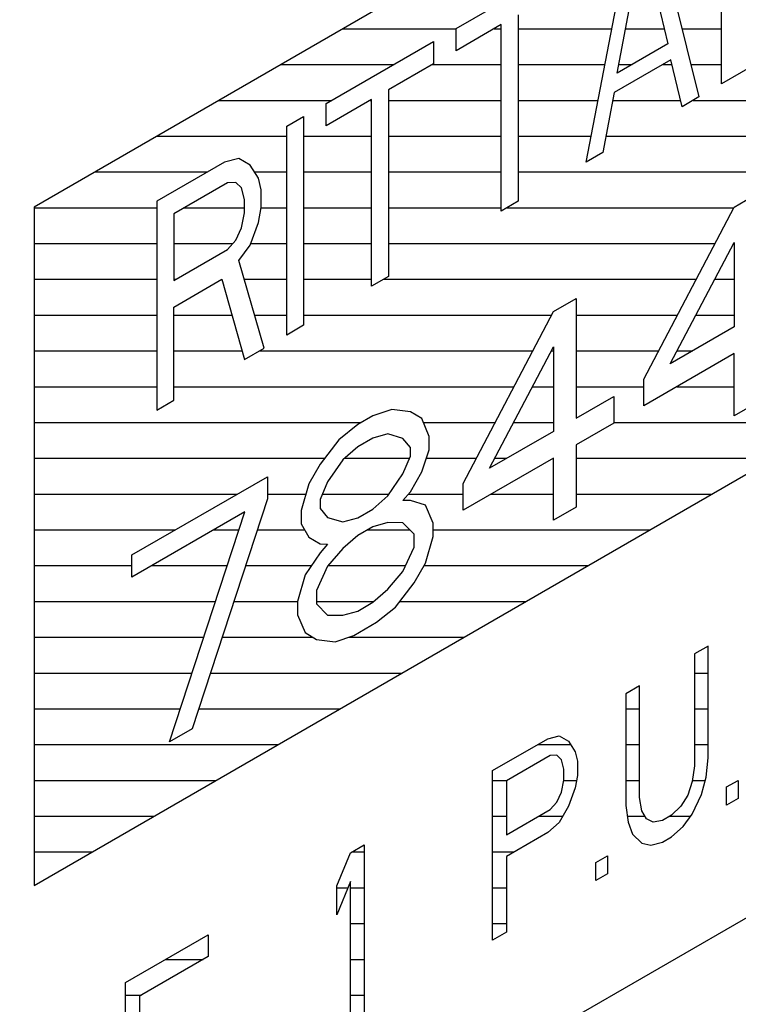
# Model space of a CAD drawing. Header units: millimetres. Extents: x 0 to 5600, y -1552 to 3960.
# Tile 117 of 199: x 4558 to 4569, y 2416 to 2431. Entities that reach past the tile are written whole.
import ezdxf

# ---------------------------------------------------------------- set-up
doc = ezdxf.new("R2010")
doc.units = ezdxf.units.MM
doc.header["$LTSCALE"] = 308
doc.layers.get('0').update_dxf_attribs({"linetype": 'CONTINUOUS'})

msp = doc.modelspace()

# ---------------------------------------------------------------- linework, layer by layer
at = {"color": 7, "linetype": 'Continuous'}
for p, q in [((4576.642, 2439.096), (4557.86, 2428.253)), ((4568.621, 2430.179), (4568.621, 2433.445)), ((4567.56, 2432.833), (4568.267, 2429.975)), ((4566.5, 2428.954), (4567.207, 2432.629)), ((4566.986, 2430.347), (4567.384, 2432.453)), ((4567.384, 2432.453), (4567.781, 2430.806)), ((4564.467, 2431.047), (4566.146, 2432.016)), ((4565.439, 2431.26), (4565.439, 2428.342)), ((4565.174, 2431.107), (4564.467, 2430.699)), ((4564.467, 2430.699), (4564.467, 2431.047)), ((4565.174, 2428.189), (4565.174, 2431.107)), ((4570.212, 2431.098), (4568.621, 2430.179)), ((4562.434, 2429.873), (4564.113, 2430.842)), ((4564.113, 2430.842), (4564.113, 2430.495)), ((4567.781, 2430.806), (4566.986, 2430.347)), ((4567.825, 2430.554), (4566.942, 2430.043)), ((4568.002, 2429.822), (4567.825, 2430.554)), ((4564.113, 2430.495), (4563.406, 2430.087)), ((4563.406, 2430.087), (4563.406, 2427.168)), ((4566.942, 2430.043), (4566.765, 2429.107)), ((4563.141, 2429.934), (4562.434, 2429.525)), ((4563.141, 2427.015), (4563.141, 2429.934)), ((4568.267, 2429.975), (4568.002, 2429.822)), ((4562.434, 2429.525), (4562.434, 2429.873)), ((4561.815, 2429.516), (4562.08, 2429.669)), ((4562.08, 2429.669), (4562.08, 2426.403)), ((4557.86, 2417.638), (4578.446, 2429.523)), ((4561.815, 2426.25), (4561.815, 2429.516)), ((4561.064, 2429.012), (4560.843, 2428.954)), ((4561.241, 2428.906), (4561.064, 2429.012)), ((4566.765, 2429.107), (4566.5, 2428.954)), ((4560.843, 2428.954), (4559.782, 2428.342)), ((4561.373, 2428.705), (4561.241, 2428.906)), ((4561.417, 2428.522), (4561.373, 2428.705)), ((4560.887, 2428.632), (4560.047, 2428.148)), ((4561.02, 2428.639), (4560.887, 2428.632)), ((4561.108, 2428.552), (4561.02, 2428.639)), ((4561.152, 2428.369), (4561.108, 2428.552)), ((4561.417, 2428.244), (4561.417, 2428.522)), ((4561.152, 2428.16), (4561.152, 2428.369)), ((4568.82, 2428.253), (4569.173, 2428.457)), ((4557.86, 2428.253), (4557.86, 2417.638)), ((4559.782, 2428.342), (4559.782, 2425.076)), ((4561.373, 2428.01), (4561.417, 2428.244)), ((4565.439, 2428.342), (4565.174, 2428.189)), ((4567.406, 2425.56), (4568.82, 2428.253)), ((4560.047, 2428.148), (4560.047, 2427.105)), ((4561.108, 2427.926), (4561.152, 2428.16)), ((4561.02, 2427.736), (4561.108, 2427.926)), ((4561.241, 2427.655), (4561.373, 2428.01)), ((4560.887, 2427.59), (4561.02, 2427.736)), ((4560.047, 2427.105), (4560.887, 2427.59)), ((4561.064, 2427.414), (4561.241, 2427.655)), ((4567.818, 2425.798), (4568.82, 2427.697)), ((4568.82, 2427.697), (4568.82, 2426.376)), ((4561.462, 2426.046), (4561.064, 2427.414)), ((4560.047, 2426.688), (4560.799, 2427.122)), ((4560.799, 2427.122), (4561.152, 2425.867)), ((4563.406, 2427.168), (4563.141, 2427.015)), ((4565.991, 2426.62), (4566.345, 2426.824)), ((4566.345, 2426.824), (4566.345, 2424.948)), ((4560.047, 2425.229), (4560.047, 2426.688)), ((4564.577, 2423.927), (4565.991, 2426.62)), ((4562.08, 2426.403), (4561.815, 2426.25)), ((4568.82, 2426.376), (4567.818, 2425.798)), ((4561.152, 2425.867), (4561.462, 2426.046)), ((4564.99, 2424.165), (4565.991, 2426.064)), ((4565.991, 2426.064), (4565.991, 2424.743)), ((4568.82, 2425.959), (4567.406, 2425.143)), ((4568.82, 2424.987), (4568.82, 2425.959)), ((4567.406, 2425.143), (4567.406, 2425.56)), ((4566.345, 2424.948), (4566.934, 2425.288)), ((4566.934, 2425.288), (4566.934, 2424.871)), ((4559.782, 2425.076), (4560.047, 2425.229)), ((4569.173, 2425.191), (4568.82, 2424.987)), ((4563.163, 2424.987), (4562.927, 2424.851)), ((4563.458, 2425.087), (4563.163, 2424.987)), ((4563.752, 2425.049), (4563.458, 2425.087)), ((4563.929, 2424.942), (4563.752, 2425.049)), ((4562.927, 2424.851), (4562.633, 2424.611)), ((4564.047, 2424.663), (4563.929, 2424.942)), ((4566.934, 2424.871), (4566.345, 2424.531)), ((4563.399, 2424.706), (4563.163, 2424.639)), ((4563.634, 2424.633), (4563.399, 2424.706)), ((4564.047, 2424.455), (4564.047, 2424.663)), ((4565.991, 2424.743), (4564.99, 2424.165)), ((4562.633, 2424.611), (4562.338, 2424.232)), ((4562.927, 2424.503), (4562.692, 2424.298)), ((4563.163, 2424.639), (4562.927, 2424.503)), ((4563.752, 2424.493), (4563.634, 2424.633)), ((4566.345, 2424.531), (4566.345, 2423.558)), ((4563.634, 2424.077), (4563.752, 2424.354)), ((4563.752, 2424.354), (4563.752, 2424.493)), ((4563.929, 2424.109), (4564.047, 2424.455)), ((4562.338, 2424.232), (4562.161, 2423.922)), ((4562.692, 2424.298), (4562.456, 2423.953)), ((4565.991, 2424.326), (4564.577, 2423.51)), ((4565.991, 2423.354), (4565.991, 2424.326)), ((4559.392, 2422.809), (4561.513, 2424.034)), ((4561.513, 2424.034), (4561.513, 2423.687)), ((4563.399, 2423.733), (4563.634, 2424.077)), ((4563.752, 2423.798), (4563.929, 2424.109)), ((4562.161, 2423.922), (4562.043, 2423.506)), ((4562.456, 2423.953), (4562.338, 2423.676)), ((4564.577, 2423.51), (4564.577, 2423.927)), ((4563.163, 2423.527), (4563.399, 2423.733)), ((4563.634, 2423.661), (4563.752, 2423.798)), ((4561.513, 2423.687), (4560.335, 2420.088)), ((4562.338, 2423.676), (4562.338, 2423.537)), ((4563.752, 2423.659), (4563.634, 2423.661)), ((4563.988, 2423.587), (4563.752, 2423.659)), ((4564.106, 2423.307), (4563.988, 2423.587)), ((4561.16, 2423.482), (4559.392, 2422.462)), ((4559.981, 2419.884), (4561.16, 2423.482)), ((4562.043, 2423.506), (4562.043, 2423.298)), ((4562.338, 2423.537), (4562.456, 2423.397)), ((4562.927, 2423.391), (4563.163, 2423.527)), ((4566.345, 2423.558), (4565.991, 2423.354)), ((4514.726, 2385.795), (4579.625, 2423.264)), ((4562.043, 2423.298), (4562.161, 2423.088)), ((4562.456, 2423.397), (4562.692, 2423.325)), ((4562.692, 2423.325), (4562.927, 2423.391)), ((4563.399, 2423.316), (4563.163, 2423.249)), ((4563.634, 2423.313), (4563.399, 2423.316)), ((4563.811, 2423.137), (4563.634, 2423.313)), ((4564.106, 2423.099), (4564.106, 2423.307)), ((4562.927, 2423.113), (4562.692, 2422.908)), ((4563.163, 2423.249), (4562.927, 2423.113)), ((4563.811, 2422.929), (4563.811, 2423.137)), ((4562.161, 2423.088), (4562.338, 2422.982)), ((4562.338, 2422.982), (4562.456, 2422.98)), ((4562.456, 2422.98), (4562.338, 2422.843)), ((4563.988, 2422.683), (4564.106, 2423.099)), ((4559.392, 2422.462), (4559.392, 2422.809)), ((4562.338, 2422.843), (4562.102, 2422.498)), ((4562.692, 2422.908), (4562.456, 2422.633)), ((4563.634, 2422.549), (4563.811, 2422.929)), ((4563.811, 2422.373), (4563.988, 2422.683)), ((4562.102, 2422.498), (4561.984, 2422.083)), ((4562.456, 2422.633), (4562.279, 2422.253)), ((4563.399, 2422.274), (4563.634, 2422.549)), ((4563.517, 2421.994), (4563.811, 2422.373)), ((4562.279, 2422.253), (4562.279, 2422.044)), ((4563.163, 2422.068), (4563.399, 2422.274)), ((4561.984, 2422.083), (4561.984, 2421.874)), ((4562.279, 2422.044), (4562.456, 2421.868)), ((4562.927, 2421.932), (4563.163, 2422.068)), ((4562.692, 2421.865), (4562.927, 2421.932)), ((4563.222, 2421.755), (4563.517, 2421.994)), ((4561.984, 2421.874), (4562.102, 2421.595)), ((4562.456, 2421.868), (4562.692, 2421.865)), ((4562.868, 2421.551), (4563.222, 2421.755)), ((4562.102, 2421.595), (4562.279, 2421.488)), ((4562.279, 2421.488), (4562.574, 2421.45)), ((4562.574, 2421.45), (4562.868, 2421.551)), ((4568.414, 2421.384), (4568.198, 2421.26)), ((4568.198, 2421.26), (4568.198, 2419.509)), ((4568.414, 2419.634), (4568.414, 2421.384)), ((4567.337, 2420.762), (4567.121, 2420.638)), ((4567.337, 2419.012), (4567.337, 2420.762)), ((4567.121, 2420.638), (4567.121, 2418.887)), ((4560.335, 2420.088), (4559.981, 2419.884)), ((4565.038, 2419.435), (4565.9, 2419.933)), ((4565.9, 2419.933), (4566.08, 2419.98)), ((4566.08, 2419.98), (4566.223, 2419.894)), ((4566.223, 2419.894), (4566.331, 2419.73)), ((4566.331, 2419.73), (4566.367, 2419.581)), ((4565.936, 2419.671), (4565.254, 2419.277)), ((4566.044, 2419.677), (4565.936, 2419.671)), ((4566.116, 2419.606), (4566.044, 2419.677)), ((4566.152, 2419.457), (4566.116, 2419.606)), ((4566.367, 2419.581), (4566.367, 2419.356)), ((4568.378, 2419.331), (4568.414, 2419.634)), ((4565.038, 2416.782), (4565.038, 2419.435)), ((4566.152, 2419.288), (4566.152, 2419.457)), ((4568.198, 2419.509), (4568.162, 2419.263)), ((4565.254, 2419.277), (4565.254, 2418.431)), ((4566.116, 2419.097), (4566.152, 2419.288)), ((4566.367, 2419.356), (4566.331, 2419.165)), ((4568.162, 2419.263), (4568.091, 2419.052)), ((4568.306, 2419.063), (4568.378, 2419.331)), ((4568.701, 2419.179), (4568.881, 2419.282)), ((4568.881, 2419.282), (4568.881, 2419)), ((4566.331, 2419.165), (4566.223, 2418.877)), ((4568.701, 2418.896), (4568.701, 2419.179)), ((4566.044, 2418.943), (4566.116, 2419.097)), ((4567.372, 2418.807), (4567.337, 2419.012)), ((4568.091, 2419.052), (4567.983, 2418.877)), ((4568.162, 2418.755), (4568.306, 2419.063)), ((4568.881, 2419), (4568.701, 2418.896)), ((4565.254, 2418.431), (4565.936, 2418.824)), ((4565.936, 2418.824), (4566.044, 2418.943)), ((4566.223, 2418.877), (4566.08, 2418.625)), ((4567.121, 2418.887), (4567.157, 2418.626)), ((4567.444, 2418.679), (4567.372, 2418.807)), ((4567.983, 2418.877), (4567.839, 2418.738)), ((4567.552, 2418.628), (4567.444, 2418.679)), ((4567.696, 2418.655), (4567.552, 2418.628)), ((4567.839, 2418.738), (4567.696, 2418.655)), ((4568.019, 2418.559), (4568.162, 2418.755)), ((4566.08, 2418.625), (4565.9, 2418.465)), ((4567.157, 2418.626), (4567.229, 2418.442)), ((4567.839, 2418.399), (4568.019, 2418.559)), ((4565.9, 2418.465), (4565.254, 2418.092)), ((4567.229, 2418.442), (4567.372, 2418.299)), ((4567.696, 2418.316), (4567.839, 2418.399)), ((4562.812, 2418.15), (4563.028, 2418.274)), ((4563.028, 2418.274), (4563.028, 2415.621)), ((4567.372, 2418.299), (4567.516, 2418.269)), ((4567.516, 2418.269), (4567.696, 2418.316)), ((4562.597, 2417.63), (4562.812, 2418.15)), ((4565.254, 2418.092), (4565.254, 2416.906)), ((4566.654, 2417.997), (4566.834, 2418.101)), ((4566.834, 2418.101), (4566.834, 2417.818)), ((4566.654, 2417.715), (4566.654, 2417.997)), ((4566.834, 2417.818), (4566.654, 2417.715)), ((4562.812, 2417.698), (4562.597, 2417.179)), ((4562.597, 2417.179), (4562.597, 2417.63)), ((4562.812, 2415.496), (4562.812, 2417.698)), ((4559.293, 2416.118), (4560.586, 2416.865)), ((4560.586, 2416.865), (4560.586, 2416.526)), ((4565.254, 2416.906), (4565.038, 2416.782)), ((4560.586, 2416.526), (4559.509, 2415.904)), ((4559.293, 2413.465), (4559.293, 2416.118)), ((4559.509, 2415.904), (4559.509, 2415.17))]:
    msp.add_line(p, q, dxfattribs=at)
at = {"color": 2, "linetype": 'Continuous'}
for p, q in [((4562.691, 2431.042), (4564.467, 2431.042)), ((4565.06, 2431.042), (4565.174, 2431.042)), ((4565.439, 2431.042), (4566.901, 2431.042)), ((4567.117, 2431.042), (4567.724, 2431.042)), ((4568.003, 2431.042), (4568.621, 2431.042)), ((4561.721, 2430.482), (4563.489, 2430.482)), ((4564.091, 2430.482), (4565.174, 2430.482)), ((4565.439, 2430.482), (4566.794, 2430.482)), ((4567.011, 2430.482), (4567.22, 2430.482)), ((4567.701, 2430.482), (4567.843, 2430.482)), ((4568.142, 2430.482), (4568.621, 2430.482)), ((4560.751, 2429.922), (4562.519, 2429.922)), ((4563.121, 2429.922), (4563.141, 2429.922)), ((4563.406, 2429.922), (4565.174, 2429.922)), ((4565.439, 2429.922), (4566.686, 2429.922)), ((4566.919, 2429.922), (4567.978, 2429.922)), ((4568.176, 2429.922), (4571.711, 2429.922)), ((4559.781, 2429.362), (4561.815, 2429.362)), ((4562.08, 2429.362), (4563.141, 2429.362)), ((4563.406, 2429.362), (4565.174, 2429.362)), ((4565.439, 2429.362), (4566.578, 2429.362)), ((4566.813, 2429.362), (4570.741, 2429.362)), ((4558.811, 2428.802), (4560.579, 2428.802)), ((4561.309, 2428.802), (4561.815, 2428.802)), ((4562.08, 2428.802), (4563.141, 2428.802)), ((4563.406, 2428.802), (4565.174, 2428.802)), ((4565.439, 2428.802), (4570.234, 2428.802)), ((4557.86, 2428.242), (4559.782, 2428.242)), ((4560.211, 2428.242), (4561.152, 2428.242)), ((4561.417, 2428.242), (4561.815, 2428.242)), ((4562.08, 2428.242), (4563.141, 2428.242)), ((4563.406, 2428.242), (4565.174, 2428.242)), ((4565.266, 2428.242), (4568.814, 2428.242)), ((4557.86, 2427.682), (4559.782, 2427.682)), ((4560.047, 2427.682), (4560.97, 2427.682)), ((4561.251, 2427.682), (4561.815, 2427.682)), ((4562.08, 2427.682), (4563.141, 2427.682)), ((4563.406, 2427.682), (4568.52, 2427.682)), ((4568.812, 2427.682), (4568.82, 2427.682)), ((4557.86, 2427.122), (4559.782, 2427.122)), ((4560.047, 2427.122), (4560.076, 2427.122)), ((4561.149, 2427.122), (4561.815, 2427.122)), ((4562.08, 2427.122), (4563.141, 2427.122)), ((4563.326, 2427.122), (4568.226, 2427.122)), ((4568.517, 2427.122), (4568.82, 2427.122)), ((4557.86, 2426.562), (4559.782, 2426.562)), ((4560.047, 2426.562), (4560.956, 2426.562)), ((4561.311, 2426.562), (4561.815, 2426.562)), ((4562.08, 2426.562), (4565.961, 2426.562)), ((4566.345, 2426.562), (4567.932, 2426.562)), ((4568.221, 2426.562), (4568.82, 2426.562)), ((4557.86, 2426.002), (4559.782, 2426.002)), ((4560.047, 2426.002), (4561.114, 2426.002)), ((4561.386, 2426.002), (4565.667, 2426.002)), ((4565.959, 2426.002), (4565.991, 2426.002)), ((4566.345, 2426.002), (4567.638, 2426.002)), ((4567.926, 2426.002), (4568.171, 2426.002)), ((4557.86, 2425.442), (4559.782, 2425.442)), ((4560.047, 2425.442), (4565.373, 2425.442)), ((4565.663, 2425.442), (4565.991, 2425.442)), ((4566.345, 2425.442), (4567.406, 2425.442)), ((4567.924, 2425.442), (4568.82, 2425.442)), ((4557.86, 2424.882), (4562.982, 2424.882)), ((4563.955, 2424.882), (4565.079, 2424.882)), ((4565.368, 2424.882), (4565.991, 2424.882)), ((4566.934, 2424.882), (4570.406, 2424.882)), ((4557.86, 2424.322), (4562.408, 2424.322)), ((4562.72, 2424.322), (4563.739, 2424.322)), ((4564.002, 2424.322), (4564.785, 2424.322)), ((4565.072, 2424.322), (4565.261, 2424.322)), ((4565.984, 2424.322), (4565.991, 2424.322)), ((4566.345, 2424.322), (4569.436, 2424.322)), ((4557.86, 2423.762), (4561.042, 2423.762)), ((4561.513, 2423.762), (4562.116, 2423.762)), ((4562.374, 2423.762), (4563.419, 2423.762)), ((4563.721, 2423.762), (4564.577, 2423.762)), ((4565.014, 2423.762), (4565.991, 2423.762)), ((4566.345, 2423.762), (4568.467, 2423.762)), ((4557.86, 2423.202), (4560.072, 2423.202)), ((4560.674, 2423.202), (4561.068, 2423.202)), ((4561.354, 2423.202), (4562.097, 2423.202)), ((4563.081, 2423.202), (4563.746, 2423.202)), ((4564.106, 2423.202), (4567.497, 2423.202)), ((4557.86, 2422.642), (4559.392, 2422.642)), ((4559.704, 2422.642), (4560.884, 2422.642)), ((4561.171, 2422.642), (4562.201, 2422.642)), ((4562.464, 2422.642), (4563.678, 2422.642)), ((4563.964, 2422.642), (4566.527, 2422.642)), ((4557.86, 2422.082), (4560.701, 2422.082)), ((4560.988, 2422.082), (4561.984, 2422.082)), ((4562.279, 2422.082), (4563.179, 2422.082)), ((4563.585, 2422.082), (4565.557, 2422.082)), ((4557.86, 2421.522), (4560.518, 2421.522)), ((4560.804, 2421.522), (4562.223, 2421.522)), ((4562.785, 2421.522), (4564.587, 2421.522)), ((4557.86, 2420.962), (4560.334, 2420.962)), ((4560.621, 2420.962), (4563.617, 2420.962)), ((4568.198, 2420.962), (4568.414, 2420.962)), ((4557.86, 2420.402), (4560.151, 2420.402)), ((4560.438, 2420.402), (4562.647, 2420.402)), ((4567.121, 2420.402), (4567.337, 2420.402)), ((4568.198, 2420.402), (4568.414, 2420.402)), ((4557.86, 2419.842), (4561.677, 2419.842)), ((4565.743, 2419.842), (4566.257, 2419.842)), ((4567.121, 2419.842), (4567.337, 2419.842)), ((4568.198, 2419.842), (4568.414, 2419.842)), ((4557.86, 2419.282), (4560.707, 2419.282)), ((4565.038, 2419.282), (4565.262, 2419.282)), ((4566.151, 2419.282), (4566.353, 2419.282)), ((4567.121, 2419.282), (4567.337, 2419.282)), ((4568.165, 2419.282), (4568.365, 2419.282)), ((4557.86, 2418.722), (4559.737, 2418.722)), ((4565.038, 2418.722), (4565.254, 2418.722)), ((4565.759, 2418.722), (4566.135, 2418.722)), ((4567.144, 2418.722), (4567.42, 2418.722)), ((4567.812, 2418.722), (4568.138, 2418.722)), ((4557.86, 2418.162), (4558.767, 2418.162)), ((4562.833, 2418.162), (4563.028, 2418.162)), ((4565.038, 2418.162), (4565.375, 2418.162)), ((4562.597, 2417.602), (4562.772, 2417.602)), ((4562.812, 2417.602), (4563.028, 2417.602)), ((4565.038, 2417.602), (4565.254, 2417.602)), ((4562.812, 2417.042), (4563.028, 2417.042)), ((4565.038, 2417.042), (4565.254, 2417.042)), ((4559.923, 2416.482), (4560.51, 2416.482)), ((4562.812, 2416.482), (4563.028, 2416.482)), ((4559.293, 2415.922), (4559.54, 2415.922)), ((4562.812, 2415.922), (4563.028, 2415.922))]:
    msp.add_line(p, q, dxfattribs=at)

doc.saveas('drawing.dxf')
